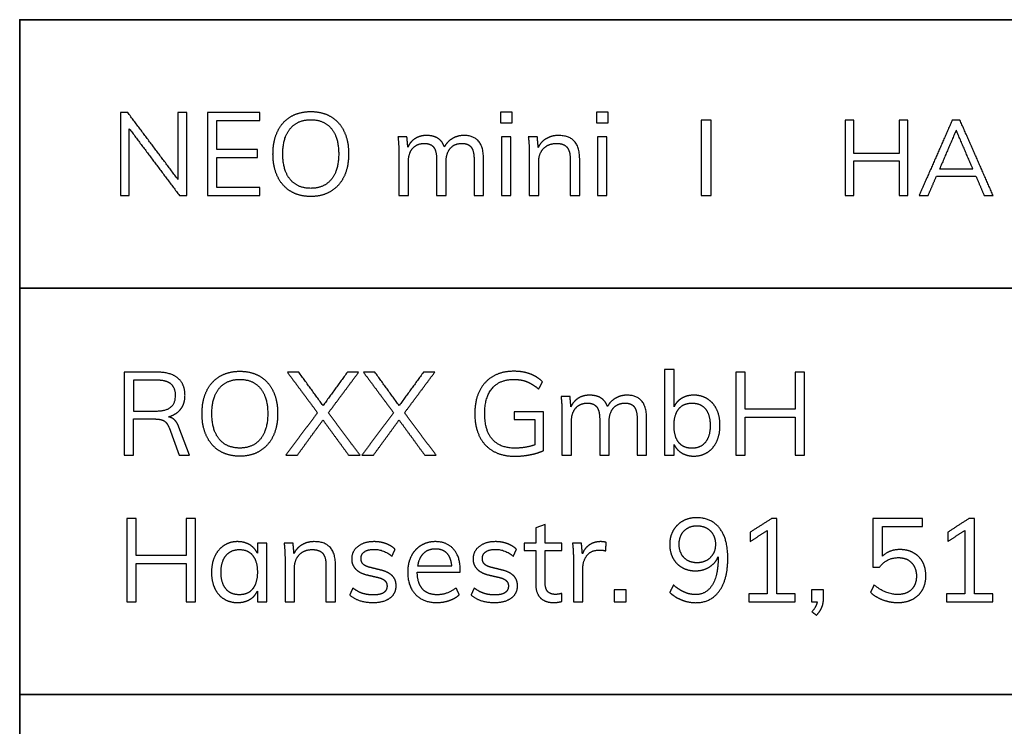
# Model space of a CAD drawing. Header units: millimetres. Extents: x 13630 to 14630, y -4769 to -3769.
# Tile 4 of 8: x 14437 to 14502, y -4722 to -4676. Entities that reach past the tile are written whole.
import ezdxf

# ---------------------------------------------------------------- set-up
doc = ezdxf.new("R2010")
doc.units = ezdxf.units.MM
doc.layers.add('ROXX NEO mini i_HalfGlareShield', color=7, linetype='Continuous', true_color=0x000000)

msp = doc.modelspace()

# ---------------------------------------------------------------- linework, layer by layer
at = {"layer": 'ROXX NEO mini i_HalfGlareShield'}
for p, q in [((14471.563, -4701.596), (14469.616, -4701.596)), ((14469.616, -4701.596), (14469.616, -4702.098)), ((14471.563, -4704.145), (14471.563, -4701.596)), ((14448.126, -4704.462), (14447.431, -4702.6)), ((14469.616, -4702.098), (14470.984, -4702.098)), ((14470.984, -4702.098), (14470.984, -4703.774)), ((14446.774, -4702.631), (14447.454, -4704.462)), ((14447.454, -4704.462), (14448.126, -4704.462)), ((14471.672, -4709.052), (14471.046, -4709.276)), ((14471.672, -4710.273), (14471.672, -4709.052)), ((14471.046, -4709.276), (14471.046, -4710.273)), ((14453.241, -4710.273), (14452.623, -4710.273)), ((14452.623, -4710.273), (14452.623, -4710.945)), ((14453.241, -4714.158), (14453.241, -4710.273)), ((14471.046, -4710.273), (14470.289, -4710.273)), ((14470.289, -4710.273), (14470.289, -4710.767)), ((14472.784, -4710.273), (14471.672, -4710.273)), ((14472.784, -4710.767), (14472.784, -4710.273)), ((14470.289, -4710.767), (14471.046, -4710.767)), ((14471.046, -4710.767), (14471.046, -4712.976)), ((14471.672, -4712.891), (14471.672, -4710.767)), ((14471.672, -4710.767), (14472.784, -4710.767)), ((14463.206, -4712.196), (14466.056, -4712.196)), ((14466.056, -4712.196), (14466.056, -4712.08)), ((14452.623, -4713.455), (14452.623, -4714.158)), ((14490.095, -4713.363), (14489.3, -4713.363)), ((14489.3, -4713.363), (14489.3, -4714.158)), ((14490.095, -4713.927), (14490.095, -4713.363)), ((14452.623, -4714.158), (14453.241, -4714.158)), ((14489.3, -4714.158), (14489.671, -4714.158))]:
    msp.add_line(p, q, dxfattribs=at)
at = {"layer": 'ROXX NEO mini i_HalfGlareShield', "color": 18, "lineweight": 35, "true_color": 0x000000}
msp.add_lwpolyline([(14615.434, -4675.623), (14436.891, -4675.623), (14436.891, -4754.285), (14615.434, -4754.285)], close=True, dxfattribs=at)
for points in [[(14436.891, -4693.409), (14615.434, -4693.409)], [(14436.891, -4720.29), (14615.434, -4720.29)]]:
    msp.add_lwpolyline(points, dxfattribs=at)
at = {"layer": 'ROXX NEO mini i_HalfGlareShield'}
for points in [[(14443.553, -4681.768), (14443.553, -4684.518), (14443.553, -4687.268)], [(14444.04, -4681.768), (14443.797, -4681.768), (14443.553, -4681.768)], [(14447.362, -4686.194), (14445.701, -4683.981), (14444.04, -4681.768)], [(14447.964, -4681.768), (14447.663, -4681.768), (14447.362, -4681.768)], [(14447.362, -4681.768), (14447.362, -4683.981), (14447.362, -4686.194)], [(14447.964, -4687.268), (14447.964, -4684.518), (14447.964, -4681.768)], [(14449.316, -4681.768), (14449.316, -4684.518), (14449.316, -4687.268)], [(14452.792, -4681.768), (14451.054, -4681.768), (14449.316, -4681.768)], [(14452.792, -4682.293), (14452.792, -4682.031), (14452.792, -4681.768)], [(14468.718, -4681.737), (14468.718, -4682.093), (14468.718, -4682.448)], [(14469.482, -4681.737), (14469.1, -4681.737), (14468.718, -4681.737)], [(14469.482, -4682.448), (14469.482, -4682.093), (14469.482, -4681.737)], [(14475.075, -4681.737), (14475.075, -4682.093), (14475.075, -4682.448)], [(14475.84, -4681.737), (14475.458, -4681.737), (14475.075, -4681.737)], [(14475.84, -4682.448), (14475.84, -4682.093), (14475.84, -4681.737)], [(14449.942, -4682.293), (14451.367, -4682.293), (14452.792, -4682.293)], [(14449.942, -4684.209), (14449.942, -4683.251), (14449.942, -4682.293)], [(14482.661, -4682.271), (14482.33, -4682.271), (14482, -4682.271)], [(14482, -4682.271), (14482, -4684.77), (14482, -4687.268)], [(14482.661, -4687.268), (14482.661, -4684.77), (14482.661, -4682.271)], [(14492.1, -4682.268), (14491.816, -4682.268), (14491.531, -4682.268)], [(14491.531, -4682.268), (14491.531, -4684.768), (14491.531, -4687.268)], [(14492.1, -4684.487), (14492.1, -4683.378), (14492.1, -4682.268)], [(14495.099, -4682.268), (14495.099, -4683.378), (14495.099, -4684.487)], [(14495.675, -4682.268), (14495.387, -4682.268), (14495.099, -4682.268)], [(14495.675, -4687.268), (14495.675, -4684.768), (14495.675, -4682.268)], [(14498.617, -4682.268), (14497.518, -4684.768), (14496.419, -4687.268)], [(14499.123, -4682.268), (14498.87, -4682.268), (14498.617, -4682.268)], [(14501.321, -4687.268), (14500.222, -4684.768), (14499.123, -4682.268)], [(14444.148, -4682.842), (14445.809, -4685.055), (14447.47, -4687.268)], [(14444.148, -4687.268), (14444.148, -4685.055), (14444.148, -4682.842)], [(14468.718, -4682.448), (14469.1, -4682.448), (14469.482, -4682.448)], [(14475.075, -4682.448), (14475.458, -4682.448), (14475.84, -4682.448)], [(14498.877, -4682.935), (14498.326, -4684.22), (14497.774, -4685.505)], [(14499.979, -4685.505), (14499.428, -4684.22), (14498.877, -4682.935)], [(14462.522, -4683.383), (14462.225, -4683.383), (14461.928, -4683.383)], [(14461.928, -4683.383), (14461.989, -4683.869), (14461.989, -4684.472)], [(14462.584, -4684.062), (14462.553, -4683.722), (14462.522, -4683.383)], [(14467.59, -4684.827), (14467.59, -4683.29), (14466.3, -4683.29)], [(14469.405, -4683.383), (14469.092, -4683.383), (14468.78, -4683.383)], [(14468.78, -4683.383), (14468.78, -4685.325), (14468.78, -4687.268)], [(14469.405, -4687.268), (14469.405, -4685.325), (14469.405, -4683.383)], [(14471.151, -4683.383), (14470.854, -4683.383), (14470.556, -4683.383)], [(14470.556, -4683.383), (14470.618, -4683.869), (14470.618, -4684.472)], [(14471.213, -4684.078), (14471.182, -4683.73), (14471.151, -4683.383)], [(14473.955, -4684.827), (14473.955, -4683.29), (14472.557, -4683.29)], [(14475.763, -4683.383), (14475.45, -4683.383), (14475.137, -4683.383)], [(14475.137, -4683.383), (14475.137, -4685.325), (14475.137, -4687.268)], [(14475.763, -4687.268), (14475.763, -4685.325), (14475.763, -4683.383)], [(14452.638, -4684.209), (14451.29, -4684.209), (14449.942, -4684.209)], [(14452.638, -4684.742), (14452.638, -4684.476), (14452.638, -4684.209)], [(14449.942, -4684.742), (14451.29, -4684.742), (14452.638, -4684.742)], [(14449.942, -4686.743), (14449.942, -4685.742), (14449.942, -4684.742)], [(14461.989, -4684.472), (14461.989, -4685.87), (14461.989, -4687.268)], [(14464.485, -4684.858), (14464.485, -4686.063), (14464.485, -4687.268)], [(14466.964, -4684.858), (14466.964, -4686.063), (14466.964, -4687.268)], [(14467.59, -4687.268), (14467.59, -4686.048), (14467.59, -4684.827)], [(14470.618, -4684.472), (14470.618, -4685.87), (14470.618, -4687.268)], [(14473.329, -4684.858), (14473.329, -4686.063), (14473.329, -4687.268)], [(14473.955, -4687.268), (14473.955, -4686.048), (14473.955, -4684.827)], [(14495.099, -4684.487), (14493.599, -4684.487), (14492.1, -4684.487)], [(14492.1, -4687.268), (14492.1, -4686.12), (14492.1, -4684.972)], [(14492.1, -4684.972), (14493.599, -4684.972), (14495.099, -4684.972)], [(14495.099, -4684.972), (14495.099, -4686.12), (14495.099, -4687.268)], [(14462.615, -4687.268), (14462.615, -4686.16), (14462.615, -4685.051)], [(14465.11, -4687.268), (14465.11, -4686.16), (14465.11, -4685.051)], [(14471.244, -4687.268), (14471.244, -4686.156), (14471.244, -4685.043)], [(14497.774, -4685.505), (14498.877, -4685.505), (14499.979, -4685.505)], [(14497.016, -4687.268), (14497.293, -4686.626), (14497.571, -4685.983)], [(14497.571, -4685.983), (14498.877, -4685.983), (14500.183, -4685.983)], [(14500.183, -4685.983), (14500.457, -4686.626), (14500.731, -4687.268)], [(14452.792, -4686.743), (14451.367, -4686.743), (14449.942, -4686.743)], [(14452.792, -4687.268), (14452.792, -4687.005), (14452.792, -4686.743)], [(14443.553, -4687.268), (14443.851, -4687.268), (14444.148, -4687.268)], [(14447.47, -4687.268), (14447.717, -4687.268), (14447.964, -4687.268)], [(14449.316, -4687.268), (14451.054, -4687.268), (14452.792, -4687.268)], [(14461.989, -4687.268), (14462.302, -4687.268), (14462.615, -4687.268)], [(14464.485, -4687.268), (14464.797, -4687.268), (14465.11, -4687.268)], [(14466.964, -4687.268), (14467.277, -4687.268), (14467.59, -4687.268)], [(14468.78, -4687.268), (14469.092, -4687.268), (14469.405, -4687.268)], [(14470.618, -4687.268), (14470.931, -4687.268), (14471.244, -4687.268)], [(14473.329, -4687.268), (14473.642, -4687.268), (14473.955, -4687.268)], [(14475.137, -4687.268), (14475.45, -4687.268), (14475.763, -4687.268)], [(14482, -4687.268), (14482.33, -4687.268), (14482.661, -4687.268)], [(14491.531, -4687.268), (14491.816, -4687.268), (14492.1, -4687.268)], [(14495.099, -4687.268), (14495.387, -4687.268), (14495.675, -4687.268)], [(14496.419, -4687.268), (14496.717, -4687.268), (14497.016, -4687.268)], [(14500.731, -4687.268), (14501.026, -4687.268), (14501.321, -4687.268)], [(14445.994, -4698.962), (14444.901, -4698.962), (14443.808, -4698.962)], [(14443.808, -4698.962), (14443.808, -4701.712), (14443.808, -4704.462)], [(14455.364, -4698.962), (14454.986, -4698.962), (14454.607, -4698.962)], [(14454.607, -4698.962), (14455.604, -4700.302), (14456.6, -4701.642)], [(14456.971, -4701.171), (14456.168, -4700.066), (14455.364, -4698.962)], [(14458.578, -4698.962), (14457.774, -4700.066), (14456.971, -4701.171)], [(14457.326, -4701.65), (14458.327, -4700.306), (14459.327, -4698.962)], [(14459.327, -4698.962), (14458.952, -4698.962), (14458.578, -4698.962)], [(14460.401, -4698.962), (14460.022, -4698.962), (14459.644, -4698.962)], [(14459.644, -4698.962), (14460.64, -4700.302), (14461.637, -4701.642)], [(14462.008, -4701.171), (14461.204, -4700.066), (14460.401, -4698.962)], [(14463.614, -4698.962), (14462.811, -4700.066), (14462.008, -4701.171)], [(14462.363, -4701.65), (14463.363, -4700.306), (14464.364, -4698.962)], [(14464.364, -4698.962), (14463.989, -4698.962), (14463.614, -4698.962)], [(14480.199, -4698.776), (14479.886, -4698.776), (14479.574, -4698.776)], [(14479.574, -4698.776), (14479.574, -4701.619), (14479.574, -4704.462)], [(14480.199, -4701.264), (14480.199, -4700.02), (14480.199, -4698.776)], [(14484.911, -4698.962), (14484.598, -4698.962), (14484.286, -4698.962)], [(14484.286, -4698.962), (14484.286, -4701.712), (14484.286, -4704.462)], [(14484.911, -4701.403), (14484.911, -4700.182), (14484.911, -4698.962)], [(14488.21, -4698.962), (14488.21, -4700.182), (14488.21, -4701.403)], [(14488.843, -4698.962), (14488.526, -4698.962), (14488.21, -4698.962)], [(14488.843, -4704.462), (14488.843, -4701.712), (14488.843, -4698.962)], [(14445.94, -4699.487), (14445.187, -4699.487), (14444.434, -4699.487)], [(14444.434, -4699.487), (14444.434, -4700.51), (14444.434, -4701.534)], [(14471.246, -4700.082), (14471.37, -4699.838), (14471.493, -4699.595)], [(14473.316, -4700.576), (14473.019, -4700.576), (14472.722, -4700.576)], [(14472.722, -4700.576), (14472.783, -4701.063), (14472.783, -4701.665)], [(14473.378, -4701.256), (14473.347, -4700.916), (14473.316, -4700.576)], [(14478.384, -4702.021), (14478.384, -4700.483), (14477.094, -4700.483)], [(14444.434, -4701.534), (14445.187, -4701.534), (14445.94, -4701.534)], [(14456.6, -4701.642), (14455.553, -4703.052), (14454.507, -4704.462)], [(14459.42, -4704.462), (14458.373, -4703.056), (14457.326, -4701.65)], [(14461.637, -4701.642), (14460.59, -4703.052), (14459.543, -4704.462)], [(14464.456, -4704.462), (14463.41, -4703.056), (14462.363, -4701.65)], [(14472.783, -4701.665), (14472.783, -4703.063), (14472.783, -4704.462)], [(14488.21, -4701.403), (14486.561, -4701.403), (14484.911, -4701.403)], [(14484.911, -4704.462), (14484.911, -4703.199), (14484.911, -4701.936)], [(14484.911, -4701.936), (14486.561, -4701.936), (14488.21, -4701.936)], [(14488.21, -4701.936), (14488.21, -4703.199), (14488.21, -4704.462)], [(14444.434, -4704.462), (14444.434, -4703.26), (14444.434, -4702.059)], [(14444.434, -4702.059), (14445.121, -4702.059), (14445.809, -4702.059)], [(14455.264, -4704.462), (14456.114, -4703.295), (14456.963, -4702.129)], [(14456.963, -4702.129), (14457.817, -4703.295), (14458.67, -4704.462)], [(14460.3, -4704.462), (14461.15, -4703.295), (14462, -4702.129)], [(14462, -4702.129), (14462.853, -4703.295), (14463.707, -4704.462)], [(14473.409, -4704.462), (14473.409, -4703.353), (14473.409, -4702.245)], [(14475.279, -4702.051), (14475.279, -4703.257), (14475.279, -4704.462)], [(14475.904, -4704.462), (14475.904, -4703.353), (14475.904, -4702.245)], [(14477.758, -4702.051), (14477.758, -4703.257), (14477.758, -4704.462)], [(14478.384, -4704.462), (14478.384, -4703.241), (14478.384, -4702.021)], [(14480.199, -4704.462), (14480.199, -4704.102), (14480.199, -4703.743)], [(14443.808, -4704.462), (14444.121, -4704.462), (14444.434, -4704.462)], [(14454.507, -4704.462), (14454.885, -4704.462), (14455.264, -4704.462)], [(14458.67, -4704.462), (14459.045, -4704.462), (14459.42, -4704.462)], [(14459.543, -4704.462), (14459.922, -4704.462), (14460.3, -4704.462)], [(14463.707, -4704.462), (14464.082, -4704.462), (14464.456, -4704.462)], [(14472.783, -4704.462), (14473.096, -4704.462), (14473.409, -4704.462)], [(14475.279, -4704.462), (14475.591, -4704.462), (14475.904, -4704.462)], [(14477.758, -4704.462), (14478.071, -4704.462), (14478.384, -4704.462)], [(14479.574, -4704.462), (14479.886, -4704.462), (14480.199, -4704.462)], [(14484.286, -4704.462), (14484.598, -4704.462), (14484.911, -4704.462)], [(14488.21, -4704.462), (14488.526, -4704.462), (14488.843, -4704.462)], [(14444.605, -4708.658), (14444.292, -4708.658), (14443.979, -4708.658)], [(14443.979, -4708.658), (14443.979, -4711.408), (14443.979, -4714.158)], [(14444.605, -4711.099), (14444.605, -4709.879), (14444.605, -4708.658)], [(14447.903, -4708.658), (14447.903, -4709.879), (14447.903, -4711.099)], [(14448.536, -4708.658), (14448.22, -4708.658), (14447.903, -4708.658)], [(14448.536, -4714.158), (14448.536, -4711.408), (14448.536, -4708.658)], [(14486.65, -4708.658), (14485.947, -4709.106), (14485.244, -4709.554)], [(14487.013, -4708.658), (14486.832, -4708.658), (14486.65, -4708.658)], [(14487.013, -4713.625), (14487.013, -4711.142), (14487.013, -4708.658)], [(14496.654, -4708.658), (14495.004, -4708.658), (14493.355, -4708.658)], [(14493.355, -4708.658), (14493.355, -4710.269), (14493.355, -4711.88)], [(14496.654, -4709.184), (14496.654, -4708.921), (14496.654, -4708.658)], [(14499.72, -4708.658), (14499.017, -4709.106), (14498.315, -4709.554)], [(14500.083, -4708.658), (14499.902, -4708.658), (14499.72, -4708.658)], [(14500.083, -4713.625), (14500.083, -4711.142), (14500.083, -4708.658)], [(14485.244, -4710.165), (14485.808, -4709.805), (14486.372, -4709.446)], [(14485.244, -4709.554), (14485.244, -4709.86), (14485.244, -4710.165)], [(14486.372, -4709.446), (14486.372, -4711.536), (14486.372, -4713.625)], [(14493.989, -4711.146), (14493.989, -4710.165), (14493.989, -4709.184)], [(14493.989, -4709.184), (14495.321, -4709.184), (14496.654, -4709.184)], [(14498.315, -4710.165), (14498.878, -4709.805), (14499.442, -4709.446)], [(14498.315, -4709.554), (14498.315, -4709.86), (14498.315, -4710.165)], [(14499.442, -4709.446), (14499.442, -4711.536), (14499.442, -4713.625)], [(14454.987, -4710.273), (14454.689, -4710.273), (14454.392, -4710.273)], [(14454.392, -4710.273), (14454.454, -4710.759), (14454.454, -4711.362)], [(14455.048, -4710.968), (14455.017, -4710.62), (14454.987, -4710.273)], [(14457.791, -4711.717), (14457.791, -4710.18), (14456.392, -4710.18)], [(14474.074, -4710.273), (14473.777, -4710.273), (14473.48, -4710.273)], [(14473.48, -4710.273), (14473.541, -4710.759), (14473.541, -4711.362)], [(14474.136, -4710.991), (14474.105, -4710.632), (14474.074, -4710.273)], [(14475.704, -4710.226), (14475.542, -4710.18), (14475.349, -4710.18)], [(14475.689, -4710.798), (14475.697, -4710.512), (14475.704, -4710.226)], [(14461.529, -4711.146), (14461.634, -4710.918), (14461.738, -4710.69)], [(14469.563, -4711.146), (14469.667, -4710.918), (14469.772, -4710.69)], [(14495.155, -4710.705), (14494.444, -4710.705), (14493.989, -4711.146)], [(14447.903, -4711.099), (14446.254, -4711.099), (14444.605, -4711.099)], [(14444.605, -4714.158), (14444.605, -4712.895), (14444.605, -4711.632)], [(14444.605, -4711.632), (14446.254, -4711.632), (14447.903, -4711.632)], [(14447.903, -4711.632), (14447.903, -4712.895), (14447.903, -4714.158)], [(14454.454, -4711.362), (14454.454, -4712.76), (14454.454, -4714.158)], [(14457.791, -4714.158), (14457.791, -4712.938), (14457.791, -4711.717)], [(14473.541, -4711.362), (14473.541, -4712.76), (14473.541, -4714.158)], [(14483.12, -4711.177), (14483.12, -4711.227), (14483.12, -4711.277)], [(14455.079, -4714.158), (14455.079, -4713.046), (14455.079, -4711.934)], [(14457.165, -4711.748), (14457.165, -4712.953), (14457.165, -4714.158)], [(14459.884, -4712.382), (14460.212, -4712.459), (14460.541, -4712.536)], [(14460.741, -4712.049), (14460.413, -4711.968), (14460.085, -4711.887)], [(14463.229, -4711.787), (14464.361, -4711.787), (14465.492, -4711.787)], [(14467.918, -4712.382), (14468.246, -4712.459), (14468.574, -4712.536)], [(14468.775, -4712.049), (14468.447, -4711.968), (14468.119, -4711.887)], [(14474.167, -4714.158), (14474.167, -4713.05), (14474.167, -4711.941)], [(14493.355, -4711.88), (14493.575, -4711.88), (14493.796, -4711.88)], [(14493.44, -4713.046), (14493.32, -4713.289), (14493.201, -4713.533)], [(14458.942, -4713.247), (14458.837, -4713.479), (14458.733, -4713.71)], [(14465.987, -4713.695), (14465.882, -4713.467), (14465.778, -4713.239)], [(14466.975, -4713.247), (14466.871, -4713.479), (14466.767, -4713.71)], [(14472.769, -4714.135), (14472.769, -4713.869), (14472.769, -4713.602)], [(14476.23, -4713.363), (14476.23, -4713.76), (14476.23, -4714.158)], [(14477.025, -4713.363), (14476.627, -4713.363), (14476.23, -4713.363)], [(14477.025, -4714.158), (14477.025, -4713.76), (14477.025, -4713.363)], [(14480.161, -4713.054), (14480.038, -4713.297), (14479.914, -4713.54)], [(14486.372, -4713.625), (14485.766, -4713.625), (14485.159, -4713.625)], [(14485.159, -4713.625), (14485.159, -4713.892), (14485.159, -4714.158)], [(14488.226, -4713.625), (14487.62, -4713.625), (14487.013, -4713.625)], [(14488.226, -4714.158), (14488.226, -4713.892), (14488.226, -4713.625)], [(14499.442, -4713.625), (14498.836, -4713.625), (14498.23, -4713.625)], [(14498.23, -4713.625), (14498.23, -4713.892), (14498.23, -4714.158)], [(14501.296, -4713.625), (14500.69, -4713.625), (14500.083, -4713.625)], [(14501.296, -4714.158), (14501.296, -4713.892), (14501.296, -4713.625)], [(14443.979, -4714.158), (14444.292, -4714.158), (14444.605, -4714.158)], [(14447.903, -4714.158), (14448.22, -4714.158), (14448.536, -4714.158)], [(14454.454, -4714.158), (14454.766, -4714.158), (14455.079, -4714.158)], [(14457.165, -4714.158), (14457.478, -4714.158), (14457.791, -4714.158)], [(14458.733, -4713.71), (14459.305, -4714.212), (14460.286, -4714.212)], [(14466.767, -4713.71), (14467.338, -4714.212), (14468.319, -4714.212)], [(14473.541, -4714.158), (14473.854, -4714.158), (14474.167, -4714.158)], [(14476.23, -4714.158), (14476.627, -4714.158), (14477.025, -4714.158)], [(14485.159, -4714.158), (14486.693, -4714.158), (14488.226, -4714.158)], [(14489.671, -4714.158), (14489.632, -4714.475), (14489.331, -4714.823)], [(14498.23, -4714.158), (14499.763, -4714.158), (14501.296, -4714.158)], [(14489.331, -4714.823), (14489.477, -4714.935), (14489.624, -4715.047)]]:
    msp.add_open_spline(points, degree=2, dxfattribs=at)
for points, knots in [([(14456.16, -4687.33), (14456.925, -4687.33), (14457.489, -4686.986), (14458.053, -4686.642), (14458.358, -4686.009), (14458.663, -4685.376), (14458.663, -4684.51), (14458.663, -4683.653), (14458.362, -4683.019), (14458.06, -4682.386), (14457.497, -4682.046), (14456.933, -4681.706), (14456.16, -4681.706), (14455.388, -4681.706), (14454.824, -4682.046), (14454.26, -4682.386), (14453.959, -4683.019), (14453.657, -4683.653), (14453.657, -4684.518), (14453.657, -4685.376), (14453.962, -4686.013), (14454.268, -4686.65), (14454.831, -4686.99), (14455.395, -4687.33), (14456.16, -4687.33)], [-12, -12, -12, -11, -11, -10, -10, -9, -9, -8, -8, -7, -7, -6, -6, -5, -5, -4, -4, -3, -3, -2, -2, -1, -1, 0, 0, 0]), ([(14456.16, -4686.789), (14457.033, -4686.789), (14457.52, -4686.194), (14458.006, -4685.6), (14458.006, -4684.51), (14458.006, -4683.421), (14457.524, -4682.834), (14457.041, -4682.247), (14456.16, -4682.247), (14455.28, -4682.247), (14454.793, -4682.838), (14454.306, -4683.429), (14454.306, -4684.51), (14454.306, -4685.6), (14454.793, -4686.194), (14455.28, -4686.789), (14456.16, -4686.789)], [0, 0, 0, 1, 1, 2, 2, 3, 3, 4, 4, 5, 5, 6, 6, 7, 7, 8, 8, 8]), ([(14465.002, -4684.047), (14464.863, -4683.661), (14464.57, -4683.475), (14464.276, -4683.29), (14463.813, -4683.29), (14463.388, -4683.29), (14463.067, -4683.491), (14462.747, -4683.692), (14462.584, -4684.062)], [-31, -31, -31, -30, -30, -29, -29, -28, -28, -27, -27, -27]), ([(14466.3, -4683.29), (14465.867, -4683.29), (14465.524, -4683.495), (14465.18, -4683.699), (14465.002, -4684.047)], [-33, -33, -33, -32, -32, -31, -31, -31]), ([(14472.557, -4683.29), (14472.101, -4683.29), (14471.746, -4683.495), (14471.39, -4683.699), (14471.213, -4684.078)], [-18, -18, -18, -17, -17, -16, -16, -16]), ([(14462.615, -4685.051), (14462.615, -4684.479), (14462.897, -4684.147), (14463.179, -4683.815), (14463.673, -4683.815), (14464.098, -4683.815), (14464.291, -4684.066), (14464.485, -4684.317), (14464.485, -4684.858)], [-21, -21, -21, -20, -20, -19, -19, -18, -18, -17, -17, -17]), ([(14465.11, -4685.051), (14465.11, -4684.479), (14465.388, -4684.147), (14465.666, -4683.815), (14466.161, -4683.815), (14466.586, -4683.815), (14466.775, -4684.062), (14466.964, -4684.31), (14466.964, -4684.858)], [-14, -14, -14, -13, -13, -12, -12, -11, -11, -10, -10, -10]), ([(14471.244, -4685.043), (14471.244, -4684.479), (14471.568, -4684.147), (14471.893, -4683.815), (14472.433, -4683.815), (14472.897, -4683.815), (14473.113, -4684.066), (14473.329, -4684.317), (14473.329, -4684.858)], [-10, -10, -10, -9, -9, -8, -8, -7, -7, -6, -6, -6]), ([(14446.736, -4701.92), (14447.269, -4701.766), (14447.551, -4701.399), (14447.833, -4701.032), (14447.833, -4700.491), (14447.833, -4699.749), (14447.358, -4699.356), (14446.883, -4698.962), (14445.994, -4698.962)], [-13, -13, -13, -12, -12, -11, -11, -10, -10, -9, -9, -9]), ([(14451.463, -4704.523), (14452.228, -4704.523), (14452.792, -4704.18), (14453.356, -4703.836), (14453.661, -4703.202), (14453.966, -4702.569), (14453.966, -4701.704), (14453.966, -4700.846), (14453.665, -4700.213), (14453.364, -4699.58), (14452.8, -4699.24), (14452.236, -4698.9), (14451.463, -4698.9), (14450.691, -4698.9), (14450.127, -4699.24), (14449.563, -4699.58), (14449.262, -4700.213), (14448.96, -4700.846), (14448.96, -4701.712), (14448.96, -4702.569), (14449.266, -4703.206), (14449.571, -4703.844), (14450.135, -4704.183), (14450.699, -4704.523), (14451.463, -4704.523)], [-12, -12, -12, -11, -11, -10, -10, -9, -9, -8, -8, -7, -7, -6, -6, -5, -5, -4, -4, -3, -3, -2, -2, -1, -1, 0, 0, 0]), ([(14471.493, -4699.595), (14471.146, -4699.247), (14470.663, -4699.074), (14470.18, -4698.9), (14469.601, -4698.9), (14468.805, -4698.9), (14468.222, -4699.236), (14467.639, -4699.572), (14467.326, -4700.201), (14467.013, -4700.831), (14467.013, -4701.704), (14467.013, -4702.584), (14467.326, -4703.218), (14467.639, -4703.851), (14468.234, -4704.187), (14468.828, -4704.523), (14469.647, -4704.523), (14470.188, -4704.523), (14470.713, -4704.419), (14471.239, -4704.315), (14471.563, -4704.145)], [-15, -15, -15, -14, -14, -13, -13, -12, -12, -11, -11, -10, -10, -9, -9, -8, -8, -7, -7, -6, -6, -5, -5, -5]), ([(14445.94, -4701.534), (14447.207, -4701.534), (14447.207, -4700.499), (14447.207, -4699.989), (14446.898, -4699.738), (14446.589, -4699.487), (14445.94, -4699.487)], [0, 0, 0, 1, 1, 2, 2, 3, 3, 3]), ([(14451.463, -4703.983), (14452.336, -4703.983), (14452.823, -4703.388), (14453.309, -4702.793), (14453.309, -4701.704), (14453.309, -4700.615), (14452.827, -4700.028), (14452.344, -4699.44), (14451.463, -4699.44), (14450.583, -4699.44), (14450.096, -4700.031), (14449.609, -4700.622), (14449.609, -4701.704), (14449.609, -4702.793), (14450.096, -4703.388), (14450.583, -4703.983), (14451.463, -4703.983)], [0, 0, 0, 1, 1, 2, 2, 3, 3, 4, 4, 5, 5, 6, 6, 7, 7, 8, 8, 8]), ([(14470.984, -4703.774), (14470.35, -4703.99), (14469.663, -4703.99), (14468.689, -4703.99), (14468.18, -4703.407), (14467.67, -4702.824), (14467.67, -4701.704), (14467.67, -4700.607), (14468.168, -4700.024), (14468.666, -4699.44), (14469.601, -4699.44), (14470.08, -4699.44), (14470.462, -4699.591), (14470.845, -4699.742), (14471.246, -4700.082)], [-23, -23, -23, -22, -22, -21, -21, -20, -20, -19, -19, -18, -18, -17, -17, -16, -16, -16]), ([(14475.796, -4701.24), (14475.657, -4700.854), (14475.364, -4700.669), (14475.07, -4700.483), (14474.607, -4700.483), (14474.182, -4700.483), (14473.861, -4700.684), (14473.541, -4700.885), (14473.378, -4701.256)], [-31, -31, -31, -30, -30, -29, -29, -28, -28, -27, -27, -27]), ([(14477.094, -4700.483), (14476.661, -4700.483), (14476.318, -4700.688), (14475.974, -4700.893), (14475.796, -4701.24)], [-33, -33, -33, -32, -32, -31, -31, -31]), ([(14481.512, -4700.483), (14481.057, -4700.483), (14480.713, -4700.684), (14480.369, -4700.885), (14480.199, -4701.264)], [-17, -17, -17, -16, -16, -15, -15, -15]), ([(14480.199, -4703.743), (14480.377, -4704.114), (14480.717, -4704.315), (14481.057, -4704.516), (14481.512, -4704.516), (14482.022, -4704.516), (14482.416, -4704.261), (14482.81, -4704.006), (14483.026, -4703.546), (14483.243, -4703.087), (14483.243, -4702.484), (14483.243, -4701.882), (14483.026, -4701.43), (14482.81, -4700.978), (14482.416, -4700.731), (14482.022, -4700.483), (14481.512, -4700.483)], [-10, -10, -10, -9, -9, -8, -8, -7, -7, -6, -6, -5, -5, -4, -4, -3, -3, -2, -2, -2]), ([(14473.409, -4702.245), (14473.409, -4701.673), (14473.691, -4701.341), (14473.973, -4701.009), (14474.467, -4701.009), (14474.892, -4701.009), (14475.085, -4701.26), (14475.279, -4701.511), (14475.279, -4702.051)], [-21, -21, -21, -20, -20, -19, -19, -18, -18, -17, -17, -17]), ([(14475.904, -4702.245), (14475.904, -4701.673), (14476.182, -4701.341), (14476.46, -4701.009), (14476.955, -4701.009), (14477.38, -4701.009), (14477.569, -4701.256), (14477.758, -4701.503), (14477.758, -4702.051)], [-14, -14, -14, -13, -13, -12, -12, -11, -11, -10, -10, -10]), ([(14481.397, -4703.998), (14481.96, -4703.998), (14482.277, -4703.6), (14482.594, -4703.202), (14482.594, -4702.484), (14482.594, -4701.781), (14482.281, -4701.395), (14481.968, -4701.009), (14481.397, -4701.009), (14480.817, -4701.009), (14480.508, -4701.395), (14480.199, -4701.781), (14480.199, -4702.499), (14480.199, -4703.218), (14480.508, -4703.608), (14480.817, -4703.998), (14481.397, -4703.998)], [0, 0, 0, 1, 1, 2, 2, 3, 3, 4, 4, 5, 5, 6, 6, 7, 7, 8, 8, 8]), ([(14447.431, -4702.6), (14447.315, -4702.291), (14447.145, -4702.125), (14446.975, -4701.959), (14446.736, -4701.92)], [-15, -15, -15, -14, -14, -13, -13, -13]), ([(14445.809, -4702.059), (14446.21, -4702.059), (14446.431, -4702.175), (14446.651, -4702.291), (14446.774, -4702.631)], [-4, -4, -4, -3, -3, -2, -2, -2]), ([(14481.683, -4708.597), (14481.173, -4708.597), (14480.772, -4708.824), (14480.37, -4709.052), (14480.142, -4709.454), (14479.914, -4709.856), (14479.914, -4710.365), (14479.914, -4710.875), (14480.131, -4711.273), (14480.347, -4711.671), (14480.733, -4711.891), (14481.119, -4712.111), (14481.621, -4712.111), (14482.139, -4712.111), (14482.541, -4711.86), (14482.942, -4711.609), (14483.12, -4711.177)], [-28, -28, -28, -27, -27, -26, -26, -25, -25, -24, -24, -23, -23, -22, -22, -21, -21, -20, -20, -20]), ([(14479.914, -4713.54), (14480.262, -4713.865), (14480.714, -4714.042), (14481.166, -4714.22), (14481.637, -4714.22), (14482.641, -4714.22), (14483.201, -4713.444), (14483.761, -4712.667), (14483.761, -4711.269), (14483.761, -4709.987), (14483.22, -4709.292), (14482.68, -4708.597), (14481.683, -4708.597)], [-14, -14, -14, -13, -13, -12, -12, -11, -11, -10, -10, -9, -9, -8, -8, -8]), ([(14481.722, -4711.578), (14482.263, -4711.578), (14482.602, -4711.238), (14482.942, -4710.898), (14482.942, -4710.358), (14482.942, -4709.809), (14482.602, -4709.469), (14482.263, -4709.13), (14481.714, -4709.13), (14481.189, -4709.13), (14480.864, -4709.466), (14480.54, -4709.802), (14480.54, -4710.358), (14480.54, -4710.906), (14480.864, -4711.242), (14481.189, -4711.578), (14481.722, -4711.578)], [0, 0, 0, 1, 1, 2, 2, 3, 3, 4, 4, 5, 5, 6, 6, 7, 7, 8, 8, 8]), ([(14452.623, -4710.945), (14452.445, -4710.582), (14452.105, -4710.381), (14451.765, -4710.18), (14451.31, -4710.18), (14450.8, -4710.18), (14450.41, -4710.435), (14450.02, -4710.69), (14449.803, -4711.15), (14449.587, -4711.609), (14449.587, -4712.212), (14449.587, -4712.814), (14449.799, -4713.266), (14450.012, -4713.718), (14450.402, -4713.965), (14450.792, -4714.212), (14451.31, -4714.212), (14451.765, -4714.212), (14452.109, -4714.015), (14452.453, -4713.818), (14452.623, -4713.455)], [-15, -15, -15, -14, -14, -13, -13, -12, -12, -11, -11, -10, -10, -9, -9, -8, -8, -7, -7, -6, -6, -5, -5, -5]), ([(14456.392, -4710.18), (14455.937, -4710.18), (14455.581, -4710.385), (14455.226, -4710.589), (14455.048, -4710.968)], [-18, -18, -18, -17, -17, -16, -16, -16]), ([(14461.738, -4710.69), (14461.491, -4710.443), (14461.128, -4710.311), (14460.765, -4710.18), (14460.355, -4710.18), (14459.683, -4710.18), (14459.274, -4710.501), (14458.864, -4710.821), (14458.864, -4711.331), (14458.864, -4711.717), (14459.131, -4711.995), (14459.397, -4712.273), (14459.884, -4712.382)], [-25, -25, -25, -24, -24, -23, -23, -22, -22, -21, -21, -20, -20, -19, -19, -19]), ([(14466.056, -4712.08), (14466.056, -4711.192), (14465.616, -4710.686), (14465.175, -4710.18), (14464.403, -4710.18), (14463.87, -4710.18), (14463.453, -4710.435), (14463.036, -4710.69), (14462.804, -4711.15), (14462.572, -4711.609), (14462.572, -4712.204), (14462.572, -4713.139), (14463.09, -4713.676), (14463.607, -4714.212), (14464.519, -4714.212), (14464.936, -4714.212), (14465.334, -4714.073), (14465.732, -4713.934), (14465.987, -4713.695)], [-24, -24, -24, -23, -23, -22, -22, -21, -21, -20, -20, -19, -19, -18, -18, -17, -17, -16, -16, -15, -15, -15]), ([(14469.772, -4710.69), (14469.525, -4710.443), (14469.161, -4710.311), (14468.798, -4710.18), (14468.389, -4710.18), (14467.717, -4710.18), (14467.308, -4710.501), (14466.898, -4710.821), (14466.898, -4711.331), (14466.898, -4711.717), (14467.165, -4711.995), (14467.431, -4712.273), (14467.918, -4712.382)], [-25, -25, -25, -24, -24, -23, -23, -22, -22, -21, -21, -20, -20, -19, -19, -19]), ([(14475.349, -4710.18), (14474.932, -4710.18), (14474.607, -4710.389), (14474.283, -4710.597), (14474.136, -4710.991)], [-15, -15, -15, -14, -14, -13, -13, -13]), ([(14451.433, -4713.695), (14452.005, -4713.695), (14452.314, -4713.305), (14452.623, -4712.915), (14452.623, -4712.196), (14452.623, -4711.478), (14452.314, -4711.092), (14452.005, -4710.705), (14451.433, -4710.705), (14450.862, -4710.705), (14450.541, -4711.103), (14450.22, -4711.501), (14450.22, -4712.212), (14450.22, -4712.922), (14450.537, -4713.309), (14450.854, -4713.695), (14451.433, -4713.695)], [0, 0, 0, 1, 1, 2, 2, 3, 3, 4, 4, 5, 5, 6, 6, 7, 7, 8, 8, 8]), ([(14455.079, -4711.934), (14455.079, -4711.37), (14455.404, -4711.038), (14455.728, -4710.705), (14456.269, -4710.705), (14456.732, -4710.705), (14456.949, -4710.956), (14457.165, -4711.207), (14457.165, -4711.748)], [-10, -10, -10, -9, -9, -8, -8, -7, -7, -6, -6, -6]), ([(14460.085, -4711.887), (14459.768, -4711.81), (14459.625, -4711.671), (14459.482, -4711.532), (14459.482, -4711.292), (14459.482, -4711.007), (14459.71, -4710.848), (14459.938, -4710.69), (14460.355, -4710.69), (14460.981, -4710.69), (14461.529, -4711.146)], [-31, -31, -31, -30, -30, -29, -29, -28, -28, -27, -27, -26, -26, -26]), ([(14464.411, -4710.667), (14463.924, -4710.667), (14463.619, -4710.96), (14463.314, -4711.254), (14463.229, -4711.787)], [2, 2, 2, 3, 3, 4, 4, 4]), ([(14465.492, -4711.787), (14465.446, -4711.238), (14465.172, -4710.953), (14464.897, -4710.667), (14464.411, -4710.667)], [5, 5, 5, 6, 6, 7, 7, 7]), ([(14468.119, -4711.887), (14467.802, -4711.81), (14467.659, -4711.671), (14467.516, -4711.532), (14467.516, -4711.292), (14467.516, -4711.007), (14467.744, -4710.848), (14467.972, -4710.69), (14468.389, -4710.69), (14469.015, -4710.69), (14469.563, -4711.146)], [-31, -31, -31, -30, -30, -29, -29, -28, -28, -27, -27, -26, -26, -26]), ([(14474.167, -4711.941), (14474.167, -4711.439), (14474.441, -4711.088), (14474.716, -4710.736), (14475.279, -4710.736), (14475.511, -4710.736), (14475.689, -4710.798)], [-7, -7, -7, -6, -6, -5, -5, -4, -4, -4]), ([(14493.201, -4713.533), (14493.533, -4713.849), (14494.02, -4714.031), (14494.506, -4714.212), (14495.008, -4714.212), (14495.572, -4714.212), (14495.993, -4713.992), (14496.414, -4713.772), (14496.642, -4713.37), (14496.87, -4712.969), (14496.87, -4712.451), (14496.87, -4711.934), (14496.661, -4711.54), (14496.453, -4711.146), (14496.063, -4710.926), (14495.673, -4710.705), (14495.155, -4710.705)], [-9, -9, -9, -8, -8, -7, -7, -6, -6, -5, -5, -4, -4, -3, -3, -2, -2, -1, -1, -1]), ([(14483.12, -4711.277), (14483.12, -4712.42), (14482.73, -4713.054), (14482.34, -4713.687), (14481.629, -4713.687), (14481.266, -4713.687), (14480.911, -4713.536), (14480.555, -4713.386), (14480.161, -4713.054)], [-19, -19, -19, -18, -18, -17, -17, -16, -16, -15, -15, -15]), ([(14493.796, -4711.88), (14494.267, -4711.238), (14495.055, -4711.238), (14495.595, -4711.238), (14495.92, -4711.574), (14496.244, -4711.91), (14496.244, -4712.459), (14496.244, -4713.023), (14495.916, -4713.351), (14495.588, -4713.679), (14495.008, -4713.679), (14494.205, -4713.679), (14493.44, -4713.046)], [-16, -16, -16, -15, -15, -14, -14, -13, -13, -12, -12, -11, -11, -10, -10, -10]), ([(14460.286, -4714.212), (14460.989, -4714.212), (14461.398, -4713.911), (14461.808, -4713.61), (14461.808, -4713.108), (14461.808, -4712.691), (14461.545, -4712.432), (14461.282, -4712.173), (14460.741, -4712.049)], [-36, -36, -36, -35, -35, -34, -34, -33, -33, -32, -32, -32]), ([(14465.778, -4713.239), (14465.206, -4713.695), (14464.527, -4713.695), (14463.885, -4713.695), (14463.549, -4713.316), (14463.213, -4712.938), (14463.206, -4712.196)], [-14, -14, -14, -13, -13, -12, -12, -11, -11, -11]), ([(14468.319, -4714.212), (14469.022, -4714.212), (14469.432, -4713.911), (14469.841, -4713.61), (14469.841, -4713.108), (14469.841, -4712.691), (14469.579, -4712.432), (14469.316, -4712.173), (14468.775, -4712.049)], [-36, -36, -36, -35, -35, -34, -34, -33, -33, -32, -32, -32]), ([(14460.541, -4712.536), (14460.896, -4712.613), (14461.05, -4712.752), (14461.205, -4712.891), (14461.205, -4713.123), (14461.205, -4713.409), (14460.977, -4713.56), (14460.749, -4713.71), (14460.309, -4713.71), (14459.907, -4713.71), (14459.583, -4713.602), (14459.258, -4713.494), (14458.942, -4713.247)], [-18, -18, -18, -17, -17, -16, -16, -15, -15, -14, -14, -13, -13, -12, -12, -12]), ([(14468.574, -4712.536), (14468.93, -4712.613), (14469.084, -4712.752), (14469.239, -4712.891), (14469.239, -4713.123), (14469.239, -4713.409), (14469.011, -4713.56), (14468.783, -4713.71), (14468.343, -4713.71), (14467.941, -4713.71), (14467.616, -4713.602), (14467.292, -4713.494), (14466.975, -4713.247)], [-18, -18, -18, -17, -17, -16, -16, -15, -15, -14, -14, -13, -13, -12, -12, -12]), ([(14471.046, -4712.976), (14471.046, -4713.587), (14471.359, -4713.9), (14471.672, -4714.212), (14472.228, -4714.212), (14472.529, -4714.212), (14472.769, -4714.135)], [-21, -21, -21, -20, -20, -19, -19, -18, -18, -18]), ([(14472.769, -4713.602), (14472.568, -4713.672), (14472.352, -4713.672), (14472.027, -4713.672), (14471.85, -4713.498), (14471.672, -4713.324), (14471.672, -4712.891)], [-17, -17, -17, -16, -16, -15, -15, -14, -14, -14]), ([(14489.624, -4715.047), (14489.879, -4714.792), (14489.987, -4714.521), (14490.095, -4714.251), (14490.095, -4713.927)], [-6, -6, -6, -5, -5, -4, -4, -4])]:
    msp.add_open_spline(points, degree=2, knots=knots, dxfattribs=at)

doc.saveas('drawing.dxf')
